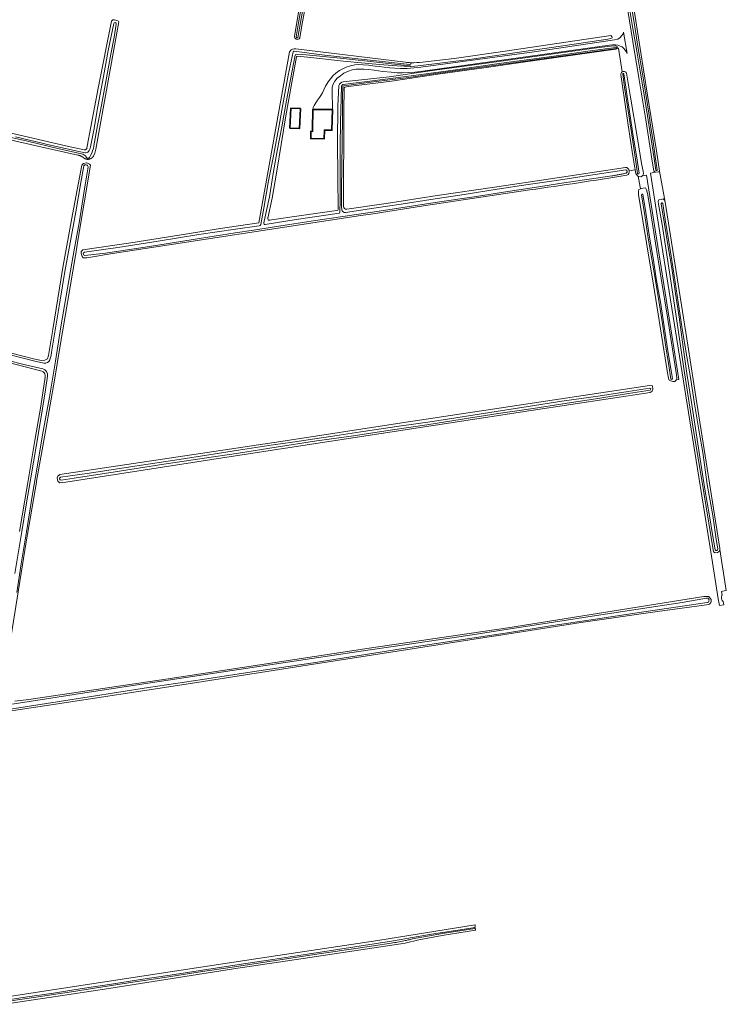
# Model space of a CAD drawing. Header units: metres. Extents: x 239845 to 242720, y 580286 to 584200.
# Tile 33 of 113: x 240930 to 241414, y 581614 to 582290. Entities that reach past the tile are written whole.
import ezdxf

# ---------------------------------------------------------------- set-up
doc = ezdxf.new("R2010")
doc.units = ezdxf.units.M
for name, color, linetype, lineweight in [('B-WE-GR-GRAS-GV', 60, 'Continuous', 13), ('B-WE-GR-GROENVOORZIENING-GV', 80, 'Continuous', 18), ('B-WE-OG-BEBOUWING-GV', 7, 'Continuous', 35), ('B-WE-OG-TERREIN_ERF-GV', 7, 'Continuous', 18), ('B-WE-OG-WATER_SLOOT-GV', 120, 'Continuous', 18), ('B-WE-VH-VERHARDING_OPEN-GV', 252, 'Continuous', 18)]:
    doc.layers.add(name, color=color, linetype=linetype, lineweight=lineweight)

msp = doc.modelspace()

# ---------------------------------------------------------------- linework, layer by layer
at = {"layer": 'B-WE-GR-GRAS-GV', "flags": 128}
msp.add_lwpolyline([(241344.84, 582188.3, -0.352824), (241347.53, 582185.91), (241351.65, 582186.64), (241349.92, 582196.16), (241346.79, 582217.3), (241342.7, 582245.59), (241341.7, 582251.92, -0.252092), (241342.57, 582253.72), (241340.2, 582270.09), (241339.23, 582269.95, -0.247356), (241338.35, 582269.22), (241312.04, 582265.59), (241276.5, 582260.62), (241247.8, 582256.56), (241216.27, 582252.21), (241184.67, 582247.4), (241155.18, 582243.67), (241152.69, 582243.28, 0.27655), (241152.13, 582242.84), (241151.88, 582226.64), (241151.83, 582204.46), (241151.7, 582183.16), (241151.76, 582161.51, 0.210536), (241152.28, 582159.99, 0.200248), (241154.04, 582159.58), (241180.88, 582163.52), (241215.89, 582168.99), (241256.87, 582174.98), (241293.63, 582180.34)], format="xyb", close=True, dxfattribs=at)
at = {"layer": 'B-WE-GR-GROENVOORZIENING-GV', "flags": 128}
for points in [[(241142.26, 582400.39, 0.366273), (241139.67, 582399.11), (241132.07, 582357.36), (241122.31, 582303.76), (241120.28, 582291.78), (241118.45, 582281.01), (241118.04, 582278.02, 0.271308), (241119.14, 582276.28, 0.398486), (241121.82, 582277.06), (241123.14, 582285.52), (241126.3, 582302.77), (241129.86, 582320.67), (241133.48, 582340.67), (241137.31, 582361.38), (241141.28, 582383.21), (241143.92, 582397.83, 0.395901)], [(241120.43, 582277.42, -0.758827), (241119.23, 582277.68), (241120.81, 582287.4), (241123.88, 582304.29), (241127.38, 582322.4), (241128.22, 582327.8), (241130.95, 582343.55), (241134.62, 582362.53), (241138.26, 582382.66), (241141.16, 582398.38, -0.906273), (241142.7, 582398.04), (241140.45, 582385.32), (241136, 582361.71), (241131.51, 582337.64), (241127.82, 582317.85), (241124.02, 582297.8)], [(241365.51, 582184.89), (241367.71, 582185.2), (241368.18, 582185.67), (241366.14, 582199.54), (241360.08, 582237.78), (241355, 582269.85), (241350.28, 582300.33), (241345.48, 582331.82), (241341.42, 582355.87, 0.805743), (241336.99, 582355.28), (241340.7, 582334.32), (241345.44, 582303.05), (241350, 582274.56), (241354.08, 582249.74), (241358.94, 582220.96), (241363.07, 582194.2), (241364.25, 582185.69)], [(241151.98, 582244.22, 0.344221), (241151.21, 582243.48), (241150.96, 582237.21), (241150.92, 582223.64), (241150.67, 582204.59), (241150.6, 582189.82), (241150.28, 582172.3), (241150.4, 582160.44, 0.165945), (241151.23, 582157.95, 0.224276), (241153.14, 582157.38), (241172.53, 582160.24), (241191.27, 582163.06), (241211.55, 582166.2), (241234.43, 582169.75), (241257.1, 582173.31), (241278.2, 582176.47), (241299.01, 582179.59), (241319.6, 582182.76), (241340.82, 582185.86), (241344.94, 582186.53, -0.860635), (241345.46, 582184.35), (241344.85, 582184.21), (241344.24, 582184.07), (241343.63, 582183.93), (241343.01, 582183.8), (241342.4, 582183.67), (241341.78, 582183.54), (241341.17, 582183.42), (241340.55, 582183.3), (241339.94, 582183.18), (241339.32, 582183.06), (241338.7, 582182.95), (241338.08, 582182.84), (241337.47, 582182.73), (241336.85, 582182.62), (241336.23, 582182.52), (241335.61, 582182.42), (241321.64, 582180.41), (241302.73, 582177.59), (241283.88, 582174.74), (241264.3, 582171.74), (241241.21, 582168.15), (241217.52, 582164.56), (241195.28, 582161.23), (241176.11, 582158.35), (241152.73, 582154.83), (241132.44, 582151.83), (241111.82, 582148.67), (241089.98, 582145.3), (241077.37, 582143.34), (241048.56, 582138.86), (241018.75, 582134.1), (240988.58, 582129.54), (240974.38, 582127.85, -0.854936), (240974.21, 582130.23), (240997.14, 582133.41), (241024.58, 582137.66), (241052.65, 582142.14), (241077.61, 582145.83), (241093.84, 582148.24, 0.27509), (241095.01, 582149.06), (241097.03, 582160.42), (241100.3, 582179.1), (241103.84, 582197.33), (241107.3, 582215.88), (241110, 582231.39), (241113.85, 582251.52), (241117.21, 582267.55, -0.317217), (241117.93, 582267.93), (241136.83, 582265.45), (241163.79, 582262.4), (241197.19, 582258.72, 0.38757), (241197.9, 582260.06, -0.022461), (241194.17, 582260.38), (241119.02, 582269.64), (241117.92, 582269.55), (241116.7, 582269.44), (241115.73, 582268.77), (241114.7, 582267.52), (241093.69, 582150.19), (241065.76, 582146.07), (241044.78, 582142.7), (241005.94, 582136.61), (240972.98, 582131.78), (240971.89, 582130.54), (240971.8, 582129.72), (240971.82, 582129.5), (240972.5, 582127.24), (240973.3, 582126.28), (240975.84, 582126.28), (240993.46, 582129.14), (241163.64, 582155.18), (241172.08, 582156.43), (241206.48, 582161.83), (241215.58, 582163.2), (241224.68, 582164.57), (241233.78, 582165.95), (241242.88, 582167.32), (241251.98, 582168.71), (241261.08, 582170.09), (241270.18, 582171.47), (241279.28, 582172.86), (241283.45, 582173.45), (241287.61, 582174.05), (241291.78, 582174.65), (241295.95, 582175.25), (241300.12, 582175.86), (241304.29, 582176.47), (241308.45, 582177.09), (241312.62, 582177.71), (241316.78, 582178.34), (241320.94, 582178.97), (241325.11, 582179.6), (241329.27, 582180.24), (241333.43, 582180.88), (241337.59, 582181.53), (241341.75, 582182.18), (241345.91, 582182.83, 0.337226), (241347.53, 582185.91, 0.352824), (241344.84, 582188.3), (241293.63, 582180.34), (241256.87, 582174.98), (241215.89, 582168.99), (241180.88, 582163.52), (241154.04, 582159.58, -0.200248), (241152.28, 582159.99, -0.210536), (241151.76, 582161.51), (241151.7, 582183.16), (241151.83, 582204.46), (241151.88, 582226.64), (241152.13, 582242.84, -0.27655), (241152.69, 582243.28), (241155.18, 582243.67), (241184.67, 582247.4), (241216.27, 582252.21), (241247.8, 582256.56), (241276.5, 582260.62), (241312.04, 582265.59), (241338.35, 582269.22, 0.247356), (241339.23, 582269.95, 0.518674), (241338.16, 582271.65), (241337.89, 582271.63), (241334.64, 582271.45), (241325.15, 582270.27), (241298.77, 582266.54), (241256.39, 582260.69), (241214.27, 582254.95), (241211.08, 582254.56), (241182.99, 582250.46), (241151.41, 582246.94, 0.241135), (241148.5, 582244.47), (241147.78, 582230.31), (241147.59, 582205.84), (241147.86, 582181.85), (241147.96, 582159.28, -0.351803), (241147.3, 582158.74), (241143.63, 582158.27), (241121.26, 582155.12), (241102.43, 582152.3), (241101.18, 582152.13), (241100.06, 582152.17), (241099.84, 582153.41), (241102.7, 582167.26), (241105.93, 582185.61), (241108.98, 582203.91), (241112.09, 582223.68), (241116.38, 582246.49), (241119.54, 582264.07, -0.324765), (241120.24, 582264.52), (241129.41, 582263.66), (241151.75, 582261.15), (241176.44, 582258.9), (241188.22, 582257.89), (241193.29, 582257.61), (241197.29, 582257.56, 0.264705), (241197.12, 582258.01), (241178.49, 582259.96), (241149.35, 582263.1), (241126.06, 582265.35), (241119.32, 582265.81, 0.293191), (241118.46, 582265.23), (241116.21, 582253.36), (241112.59, 582234.08), (241109.45, 582216.17), (241106.29, 582199.53), (241103.5, 582184.15), (241100.88, 582168.19), (241097.42, 582151.47), (241097.14, 582150.17, 0.536024), (241098.07, 582149.07), (241119.32, 582152.45), (241141.22, 582155.63), (241148.72, 582156.84, 0.269364), (241149.24, 582157.27), (241149.36, 582166.1), (241149.43, 582184.89), (241149.47, 582202.67), (241149.73, 582219.62), (241150.08, 582235.5), (241150.41, 582244.07, -0.281685), (241151.29, 582245.01), (241171.67, 582247.66), (241199.9, 582251.26), (241228.54, 582255.27), (241258.28, 582259.4), (241294.24, 582264.39), (241319.03, 582267.97), (241338.28, 582270.57, -0.774511), (241338.45, 582269.84), (241213.34, 582252.36), (241196.49, 582249.87), (241170.43, 582246.61)], [(241345.72, 582252.89, 0.47376), (241342.57, 582253.72, 0.252092), (241341.7, 582251.92), (241342.7, 582245.59), (241346.79, 582217.3), (241349.92, 582196.16), (241351.65, 582186.64), (241352.13, 582184.01), (241353.09, 582182.53), (241353.51, 582182.29), (241354.18, 582181.91), (241355.36, 582181.83), (241356.62, 582182.45), (241357.22, 582183.76), (241357.07, 582185.75), (241355.94, 582191.03), (241353.12, 582208.16), (241348.36, 582236.47)], [(241343.71, 582252.46), (241345.35, 582241.96), (241345.62, 582239.96), (241347.72, 582226.61), (241350.28, 582209.79), (241352.48, 582196.22), (241354.24, 582184.23, -0.852575), (241353.22, 582184.18), (241351.29, 582196.83), (241348.95, 582212.1), (241346.81, 582227.16), (241344.31, 582242.98), (241343, 582252.4, -0.903826)], [(241355.99, 582169.56, -0.752327), (241356.81, 582169.67), (241358.62, 582159.01), (241361.43, 582140.47), (241364.05, 582124.65), (241366.06, 582112.07), (241368.96, 582095.87), (241371.47, 582079.13), (241373.96, 582062.53), (241376.45, 582047.53), (241377.13, 582043.41, -0.977599), (241376.08, 582043.3), (241374.33, 582053.74), (241372.44, 582066.6), (241370.24, 582081.07), (241367.96, 582095.4), (241365.61, 582109.41), (241362.89, 582125.36), (241360.56, 582139.8), (241358.24, 582155.3)], [(241402.39, 581949.23), (241399.33, 581967.74), (241396.09, 581988.17), (241393.38, 582006.29), (241390.13, 582027.06), (241387.06, 582046.97), (241384.55, 582064.99), (241381.69, 582085.54), (241379.21, 582101.8), (241376.62, 582119.06), (241374.28, 582133.86), (241371.59, 582149.27), (241369.39, 582163.25, -1.050739), (241370.42, 582163.48), (241372.46, 582150.87), (241375.29, 582133.3), (241378.18, 582114.12), (241381.07, 582095.78), (241383.63, 582079.14), (241386.5, 582061.06), (241389.5, 582044.31), (241392.18, 582026.21), (241395.33, 582006.98), (241397.87, 581992.69), (241400.93, 581970.91), (241404.73, 581949.62), (241407.41, 581931.83), (241408.14, 581926.61, -0.925633), (241406.46, 581926.12), (241404.62, 581936.56)], [(241361.61, 582036.91, -0.789766), (241361.81, 582035.59), (241347.01, 582033.31), (241322.97, 582029.43), (241301.99, 582026.06), (241281.64, 582023.02), (241257.75, 582019.49), (241232.98, 582015.73), (241208.7, 582011.81), (241183.71, 582008.15), (241158.6, 582004.28), (241131.92, 582000.52), (241105.47, 581996.5), (241079.72, 581992.32), (241054.84, 581988.59), (241028.62, 581984.71), (240998.08, 581979.96), (240967.19, 581975.23), (240958.25, 581973.86, -0.849999), (240957.79, 581975.95), (240977.69, 581978.64), (241008.63, 581983.33), (241039.13, 581987.87), (241079.82, 581994.43), (241103.54, 581997.98), (241116.75, 581999.81), (241142.68, 582003.7), (241163.61, 582006.9), (241189.8, 582010.85), (241212.77, 582014.03), (241256.25, 582020.96), (241278.32, 582024.32), (241301.31, 582027.9), (241326.14, 582031.44), (241346.72, 582034.62)]]:
    msp.add_lwpolyline(points, format="xyb", close=True, dxfattribs=at)
for points in [[(241349.23, 582297.16), (241351.32, 582284.58), (241353.34, 582271.22), (241355.68, 582257.98), (241357.66, 582245.61), (241359.22, 582235.56), (241360.88, 582225.34), (241362.4, 582215.73), (241363.67, 582207.57), (241365.59, 582194.16), (241366.68, 582186.48, -0.869731), (241365.79, 582186.4), (241364.49, 582194.33), (241362.04, 582210.37), (241359.9, 582223.59), (241357.67, 582237.73), (241355.42, 582251.63), (241354.78, 582255.72), (241352.62, 582267.98), (241349.91, 582283.48), (241347.91, 582295.96)], [(240906.2, 582210.95), (240940.27, 582203.27), (240969.73, 582196.68), (240969.87, 582196.65), (240970.01, 582196.63), (240970.14, 582196.6), (240970.28, 582196.57), (240970.42, 582196.53), (240970.55, 582196.49), (240970.69, 582196.46), (240970.82, 582196.42), (240971, 582196.36), (240971.18, 582196.29), (240971.36, 582196.22), (240971.54, 582196.15), (240971.71, 582196.07), (240971.88, 582195.99), (240972.05, 582195.91), (240972.22, 582195.82), (240972.39, 582195.72), (240972.56, 582195.62), (240972.72, 582195.52), (240972.88, 582195.42), (240973.04, 582195.31), (240973.19, 582195.19), (240973.34, 582195.08), (240973.49, 582194.96), (240973.57, 582194.89), (240973.65, 582194.82), (240973.73, 582194.76), (240973.81, 582194.7), (240973.9, 582194.64), (240973.99, 582194.58), (240974.08, 582194.52), (240974.17, 582194.46), (240974.26, 582194.41), (240974.35, 582194.36), (240974.44, 582194.31), (240974.54, 582194.26), (240974.64, 582194.21), (240974.73, 582194.17), (240974.83, 582194.13), (240974.93, 582194.09), (240975.03, 582194.05), (240975.13, 582194.01), (240975.23, 582193.98), (240975.33, 582193.95), (240975.44, 582193.92), (240975.54, 582193.9), (240975.64, 582193.87), (240975.75, 582193.85), (240975.85, 582193.83), (240975.96, 582193.81), (240976.06, 582193.8), (240976.17, 582193.79), (240976.27, 582193.78), (240976.37, 582193.77), (240976.48, 582193.76), (240976.58, 582193.76), (240976.71, 582193.77), (240976.85, 582193.78), (240976.98, 582193.8), (240977.11, 582193.82), (240977.25, 582193.85), (240977.38, 582193.88), (240977.51, 582193.91), (240977.65, 582193.95), (240977.78, 582193.99), (240977.91, 582194.04), (240978.04, 582194.09), (240978.17, 582194.14), (240978.3, 582194.2), (240978.42, 582194.26), (240978.55, 582194.32), (240978.67, 582194.39), (240978.79, 582194.46), (240978.9, 582194.54), (240979.02, 582194.61), (240979.13, 582194.7), (240979.24, 582194.78), (240979.35, 582194.87), (240979.46, 582194.96), (240979.56, 582195.05), (240979.66, 582195.15), (240979.75, 582195.25), (240979.85, 582195.35), (240979.94, 582195.45), (240980.02, 582195.55), (240980.11, 582195.66), (240980.18, 582195.77), (240980.26, 582195.88), (240981.24, 582198.12), (240982.02, 582200.84), (240997.79, 582288.11), (240997.42, 582288.48), (240996.29, 582288.97), (240995.52, 582289.18), (240994.83, 582289.36), (240993.71, 582289.46), (240992.77, 582288.6), (240983.53, 582242.48), (240976.1, 582202.76), (240975.75, 582201.14, -0.309071), (240973.88, 582200.23), (240962.39, 582202.86), (240919.13, 582212.78)], [(240906.2, 582210.95), (240940.27, 582203.27), (240969.73, 582196.68), (240969.87, 582196.65), (240970.01, 582196.63), (240970.14, 582196.6), (240970.28, 582196.57), (240970.42, 582196.53), (240970.55, 582196.49), (240970.69, 582196.46), (240970.82, 582196.42), (240971, 582196.36), (240971.18, 582196.29), (240971.36, 582196.22), (240971.54, 582196.15), (240971.71, 582196.07), (240971.88, 582195.99), (240972.05, 582195.91), (240972.22, 582195.82), (240972.39, 582195.72), (240972.56, 582195.62), (240972.72, 582195.52), (240972.88, 582195.42), (240973.04, 582195.31), (240973.19, 582195.19), (240973.34, 582195.08), (240973.49, 582194.96), (240973.57, 582194.89), (240973.65, 582194.82), (240973.73, 582194.76), (240973.81, 582194.7), (240973.9, 582194.64), (240973.99, 582194.58), (240974.08, 582194.52), (240974.17, 582194.46), (240974.26, 582194.41), (240974.35, 582194.36), (240974.44, 582194.31), (240974.54, 582194.26), (240974.64, 582194.21), (240974.73, 582194.17), (240974.83, 582194.13), (240974.93, 582194.09), (240975.03, 582194.05), (240975.13, 582194.01), (240975.23, 582193.98), (240975.33, 582193.95), (240975.44, 582193.92), (240975.54, 582193.9), (240975.64, 582193.87), (240975.75, 582193.85), (240975.85, 582193.83), (240975.96, 582193.81), (240976.06, 582193.8), (240976.17, 582193.79), (240976.27, 582193.78), (240976.37, 582193.77), (240976.48, 582193.76), (240976.58, 582193.76), (240976.71, 582193.77), (240976.85, 582193.78), (240976.98, 582193.8), (240977.11, 582193.82), (240977.25, 582193.85), (240977.38, 582193.88), (240977.51, 582193.91), (240977.65, 582193.95), (240977.78, 582193.99), (240977.91, 582194.04), (240978.04, 582194.09), (240978.17, 582194.14), (240978.3, 582194.2), (240978.42, 582194.26), (240978.55, 582194.32), (240978.67, 582194.39), (240978.79, 582194.46), (240978.9, 582194.54), (240979.02, 582194.61), (240979.13, 582194.7), (240979.24, 582194.78), (240979.35, 582194.87), (240979.46, 582194.96), (240979.56, 582195.05), (240979.66, 582195.15), (240979.75, 582195.25), (240979.85, 582195.35), (240979.94, 582195.45), (240980.02, 582195.55), (240980.11, 582195.66), (240980.18, 582195.77), (240980.26, 582195.88), (240981.24, 582198.12), (240982.02, 582200.84), (240997.79, 582288.11), (240997.42, 582288.48), (240996.29, 582288.97), (240995.52, 582289.18), (240994.83, 582289.36), (240993.71, 582289.46), (240992.77, 582288.6), (240983.53, 582242.48), (240976.1, 582202.76), (240975.75, 582201.14, -0.309071), (240973.88, 582200.23), (240962.39, 582202.86), (240919.13, 582212.78)], [(240927.01, 582209.29), (240950.91, 582203.62), (240970.34, 582199.2), (240974.83, 582198.19, 0.259754), (240976.86, 582199.11, 0.10327), (240978.3, 582202.45), (240980.48, 582213.84), (240983.24, 582229.93), (240987.24, 582250.6), (240990.37, 582268.4), (240994.22, 582286.97, -0.880895), (240996, 582286.59), (240994.51, 582277.53), (240992.3, 582265.9), (240989.02, 582248.33), (240985.24, 582227.3), (240983.12, 582217.06), (240980.67, 582202.95, -0.075635), (240978.4, 582196.51), (240977.62, 582195.08, -0.530686), (240975.53, 582195.09), (240975.21, 582195.69, 0.135607), (240973.14, 582197.26), (240956.02, 582201.25), (240935.09, 582206.22), (240913.44, 582211)], [(240927.01, 582209.29), (240950.91, 582203.62), (240970.34, 582199.2), (240974.83, 582198.19, 0.259754), (240976.86, 582199.11, 0.10327), (240978.3, 582202.45), (240980.48, 582213.84), (240983.24, 582229.93), (240987.24, 582250.6), (240990.37, 582268.4), (240994.22, 582286.97, -0.880895), (240996, 582286.59), (240994.51, 582277.53), (240992.3, 582265.9), (240989.02, 582248.33), (240985.24, 582227.3), (240983.12, 582217.06), (240980.67, 582202.95, -0.075635), (240978.4, 582196.51), (240977.62, 582195.08, -0.530686), (240975.53, 582195.09), (240975.21, 582195.69, 0.135607), (240973.14, 582197.26), (240956.02, 582201.25), (240935.09, 582206.22), (240913.44, 582211)], [(240914.21, 582062.05), (240939.27, 582055.54), (240946.37, 582053.99, 0.314614), (240950.51, 582056.2, 0.031856), (240951.83, 582062.92), (240954.46, 582079.34), (240957.55, 582097.17), (240960.68, 582116.8), (240964.33, 582136.61), (240968.16, 582157.9), (240971.73, 582177.81), (240973.72, 582189.23, -0.81392), (240976.61, 582188.56), (240974.66, 582176.27), (240970.44, 582150.23), (240966.4, 582127.77), (240961.56, 582100.3), (240958.04, 582079), (240954.35, 582055.39), (240950.28, 582030.68), (240945.52, 582004.98), (240941.98, 581984.13), (240938.58, 581964.18), (240934.43, 581938.46), (240930.86, 581916.48), (240927.74, 581896.76)], [(240914.21, 582062.05), (240939.27, 582055.54), (240946.37, 582053.99, 0.314614), (240950.51, 582056.2, 0.031856), (240951.83, 582062.92), (240954.46, 582079.34), (240957.55, 582097.17), (240960.68, 582116.8), (240964.33, 582136.61), (240968.16, 582157.9), (240971.73, 582177.81), (240973.72, 582189.23, -0.81392), (240976.61, 582188.56), (240974.66, 582176.27), (240970.44, 582150.23), (240966.4, 582127.77), (240961.56, 582100.3), (240958.04, 582079), (240954.35, 582055.39), (240950.28, 582030.68), (240945.52, 582004.98), (240941.98, 581984.13), (240938.58, 581964.18), (240934.43, 581938.46), (240930.86, 581916.48), (240927.74, 581896.76)], [(240926.49, 581909.78), (240930.2, 581931.73), (240931.24, 581938.57), (240934.27, 581956.99), (240937.37, 581975.31), (240941.04, 581996.88), (240944.57, 582017.32), (240947.5, 582035.78), (240948.86, 582045.21, 0.351636), (240945.7, 582050.22), (240932.69, 582053.2), (240910.97, 582058.59)], [(240926.49, 581909.78), (240930.2, 581931.73), (240931.24, 581938.57), (240934.27, 581956.99), (240937.37, 581975.31), (240941.04, 581996.88), (240944.57, 582017.32), (240947.5, 582035.78), (240948.86, 582045.21, 0.351636), (240945.7, 582050.22), (240932.69, 582053.2), (240910.97, 582058.59)], [(240922.13, 582054.46), (240944.97, 582048.65, -0.243724), (240947.23, 582045.72, -0.07459), (240947.27, 582044.53), (240944.18, 582024.63), (240940.2, 582001.05), (240935.24, 581970.75), (240929.69, 581938.53)], [(240922.13, 582054.46), (240944.97, 582048.65, -0.243724), (240947.23, 582045.72, -0.07459), (240947.27, 582044.53), (240944.18, 582024.63), (240940.2, 582001.05), (240935.24, 581970.75), (240929.69, 581938.53)], [(240924.43, 581820.13), (240943.77, 581823.1), (240974.39, 581827.88), (241004.3, 581832.48), (241031.64, 581836.58), (241063.39, 581841.36), (241096.63, 581846.46), (241130.02, 581851.41), (241160.52, 581856.17), (241195.01, 581861.13), (241236.81, 581867.3), (241267.58, 581872.16), (241295.66, 581876.41), (241324.97, 581880.9), (241353.55, 581885.44), (241383.69, 581890.03), (241400.34, 581892.93, -1.013122), (241400.98, 581889.89), (241382.44, 581887.16), (241355.93, 581883.27), (241324.47, 581878.55), (241293.63, 581873.86), (241264.03, 581869.13), (241232.06, 581864.25), (241192.54, 581858.33), (241161, 581853.29), (241130.86, 581848.53), (241092.13, 581842.74), (241054.96, 581837.17), (241018.09, 581831.56), (240977.36, 581825.18), (240918.83, 581816.01, 0.266813)], [(240924.43, 581820.13), (240943.77, 581823.1), (240974.39, 581827.88), (241004.3, 581832.48), (241031.64, 581836.58), (241063.39, 581841.36), (241096.63, 581846.46), (241130.02, 581851.41), (241160.52, 581856.17), (241195.01, 581861.13), (241236.81, 581867.3), (241267.58, 581872.16), (241295.66, 581876.41), (241324.97, 581880.9), (241353.55, 581885.44), (241383.69, 581890.03), (241400.34, 581892.93, -1.013122), (241400.98, 581889.89), (241382.44, 581887.16), (241355.93, 581883.27), (241324.47, 581878.55), (241293.63, 581873.86), (241264.03, 581869.13), (241232.06, 581864.25), (241192.54, 581858.33), (241161, 581853.29), (241130.86, 581848.53), (241092.13, 581842.74), (241054.96, 581837.17), (241018.09, 581831.56), (240977.36, 581825.18), (240918.83, 581816.01, 0.266813)], [(240915.66, 581616.64), (240933.43, 581619.21), (240952.85, 581622.14), (240972.65, 581625.26), (240992.74, 581628.3), (241012.6, 581631.34), (241032.93, 581634.49), (241054.99, 581637.83), (241080.3, 581641.66), (241103.2, 581645.1), (241127.02, 581648.77), (241149.26, 581652.2), (241159.47, 581653.79), (241185.92, 581657.83), (241211.89, 581662.39), (241234.67, 581665.99), (241241.7, 581667.03, 0.234784), (241241.85, 581668.8), (241175.32, 581658.22), (241102.08, 581647.1), (241032.97, 581636.63), (240959.73, 581625.41), (240894.01, 581615.46)], [(240919.45, 581614.4), (240954.54, 581619.81), (240990.79, 581625.26), (241034.32, 581632.12), (241076.34, 581638.63), (241124.1, 581645.82), (241193.96, 581656.29), (241203.27, 581658.51), (241219.36, 581661.68), (241242.13, 581665.19, 0.236761), (241241.76, 581666.48), (241219.5, 581662.99), (241199.06, 581659.19), (241198.33, 581659.02), (241197.58, 581658.85), (241196.85, 581658.69), (241196.1, 581658.53), (241195.36, 581658.37), (241194.62, 581658.22), (241193.87, 581658.08), (241193.13, 581657.94), (241192.05, 581657.72), (241190.97, 581657.51), (241189.88, 581657.3), (241188.8, 581657.09), (241187.72, 581656.89), (241186.63, 581656.7), (241185.54, 581656.51), (241184.46, 581656.33), (241160.04, 581652.75), (241136.36, 581649.13), (241105.07, 581644.36), (241076.89, 581640.06), (241052.02, 581636.42), (241029.01, 581632.85), (241007.25, 581629.49), (240985.46, 581626.18), (240965.33, 581623.06), (240942.55, 581619.61), (240922.15, 581616.66)]]:
    msp.add_lwpolyline(points, format="xyb", dxfattribs=at)
for points in [[(240919.31, 581838.41), (240934.26, 581931.58), (240941.22, 581972.33), (240941.36, 581973.1), (240947.61, 582008.47), (240953.65, 582042.3), (240957.21, 582064.7), (240967.95, 582127.84), (240968.16, 582129.08), (240969.7, 582138.17), (240978.26, 582189.68), (240977.51, 582190.55), (240975.79, 582191.33), (240975.5, 582191.47), (240973.52, 582190.99), (240972.38, 582189.71), (240966.02, 582155.87), (240959.46, 582119.52), (240952.59, 582077.18), (240949.56, 582059.29), (240948.87, 582057.09), (240946.92, 582056.11), (240944.68, 582055.77), (240939.36, 582056.89), (240918.09, 582062.41)], [(240919.31, 581838.41), (240934.26, 581931.58), (240941.22, 581972.33), (240941.36, 581973.1), (240947.61, 582008.47), (240953.65, 582042.3), (240957.21, 582064.7), (240967.95, 582127.84), (240968.16, 582129.08), (240969.7, 582138.17), (240978.26, 582189.68), (240977.51, 582190.55), (240975.79, 582191.33), (240975.5, 582191.47), (240973.52, 582190.99), (240972.38, 582189.71), (240966.02, 582155.87), (240959.46, 582119.52), (240952.59, 582077.18), (240949.56, 582059.29), (240948.87, 582057.09), (240946.92, 582056.11), (240944.68, 582055.77), (240939.36, 582056.89), (240918.09, 582062.41)], [(240920.95, 581815.09), (240951.42, 581819.81), (241043.89, 581834.01), (241126.88, 581847.03), (241198.72, 581858.19), (241255.95, 581867.01), (241256.25, 581867.05), (241279.61, 581870.63), (241314.33, 581876.19), (241366.92, 581883.71), (241400.49, 581888.26), (241402.11, 581888.48), (241402.44, 581888.7), (241402.74, 581888.96), (241403, 581889.26), (241403.22, 581889.58), (241403.4, 581889.93), (241403.53, 581890.31), (241403.61, 581890.69), (241403.64, 581891.08), (241403.62, 581891.48), (241403.56, 581891.8), (241403.55, 581891.86), (241403.43, 581892.24), (241403.26, 581892.6), (241403.05, 581892.93), (241402.8, 581893.23), (241402.51, 581893.5), (241402.19, 581893.73), (241401.84, 581893.91), (241401.48, 581894.05), (241399.59, 581894), (241398.6, 581893.98), (241264.32, 581872.63), (241169.2, 581858.53), (241029.93, 581837.43), (240969.87, 581828.49), (240936.07, 581823.33), (240926.57, 581822.35)], [(240920.95, 581815.09), (240951.42, 581819.81), (241043.89, 581834.01), (241126.88, 581847.03), (241198.72, 581858.19), (241255.95, 581867.01), (241256.25, 581867.05), (241279.61, 581870.63), (241314.33, 581876.19), (241366.92, 581883.71), (241400.49, 581888.26), (241402.11, 581888.48), (241402.44, 581888.7), (241402.74, 581888.96), (241403, 581889.26), (241403.22, 581889.58), (241403.4, 581889.93), (241403.53, 581890.31), (241403.61, 581890.69), (241403.64, 581891.08), (241403.62, 581891.48), (241403.56, 581891.8), (241403.55, 581891.86), (241403.43, 581892.24), (241403.26, 581892.6), (241403.05, 581892.93), (241402.8, 581893.23), (241402.51, 581893.5), (241402.19, 581893.73), (241401.84, 581893.91), (241401.48, 581894.05), (241399.59, 581894), (241398.6, 581893.98), (241264.32, 581872.63), (241169.2, 581858.53), (241029.93, 581837.43), (240969.87, 581828.49), (240936.07, 581823.33), (240926.57, 581822.35)]]:
    msp.add_lwpolyline(points, dxfattribs=at)
for points in [[(241409.61, 581926.24), (241409.25, 581925.15), (241408.08, 581924.16), (241407.86, 581924.14), (241406.46, 581923.96), (241405.21, 581924.67), (241396.95, 581975.09), (241395.69, 581983.17), (241390.72, 582013.59), (241385.01, 582050.32), (241379.89, 582084.57), (241375.14, 582116.48), (241369.98, 582149.13), (241367.61, 582163.07), (241367.39, 582164.91), (241367.83, 582165.91), (241369.27, 582166.32), (241370.84, 582166.67), (241371.59, 582165.86), (241372.14, 582164.39), (241368.18, 582185.67), (241367.71, 582185.2), (241365.51, 582184.89), (241362.09, 582184.36), (241369.69, 582136.01), (241395.1, 581975.87), (241395.1, 581975.87), (241403.34, 581924.6), (241408.49, 581892.53), (241409.25, 581887.75), (241412.23, 581888.28), (241411.86, 581890.63), (241411.76, 581890.71), (241411.47, 581891), (241411.22, 581891.32), (241411.02, 581891.67), (241410.86, 581892.04), (241410.74, 581892.42), (241410.67, 581892.82), (241410.67, 581892.85), (241410.65, 581893.22), (241410.67, 581893.63), (241410.75, 581894.03), (241410.88, 581894.41), (241411.05, 581894.78), (241411.17, 581894.99), (241410.77, 581897.56), (241412.52, 581897.92), (241414.01, 581898.23), (241409.61, 581926.24), (241409.61, 581926.24)], [(241353.51, 582182.29), (241355.07, 582174.63), (241355.23, 582173.6), (241355.74, 582173.76), (241357.15, 582173.98), (241358.61, 582174.17), (241359.3, 582172.91), (241360.12, 582170.27), (241361.77, 582159.71), (241365.6, 582136.22), (241369.34, 582111.98), (241373.65, 582085.46), (241379.83, 582045.93), (241380.22, 582043.53), (241379.95, 582042.51), (241381.57, 582042.77), (241368.77, 582123.89), (241359.33, 582182.89), (241356.62, 582182.45), (241355.36, 582181.83), (241354.18, 582181.91), (241353.51, 582182.29), (241353.51, 582182.29)], [(241355.23, 582173.6), (241353.99, 582173.19), (241353.81, 582172.28), (241353.82, 582169.62), (241364.78, 582103.42), (241373.67, 582047.39), (241374.3, 582043.73), (241374.78, 582042.31), (241376.11, 582041.97), (241377.27, 582041.37), (241378.65, 582041.55), (241379.95, 582042.51), (241380.22, 582043.53), (241379.83, 582045.93), (241373.65, 582085.46), (241369.34, 582111.98), (241365.6, 582136.22), (241361.77, 582159.71), (241360.12, 582170.27), (241359.3, 582172.91), (241358.61, 582174.17), (241357.15, 582173.98), (241355.74, 582173.76), (241355.23, 582173.6), (241355.23, 582173.6)], [(241409.48, 581927.04), (241393.79, 582026.71), (241387.57, 582066.31), (241372.14, 582164.39), (241371.59, 582165.86), (241370.84, 582166.67), (241369.27, 582166.32), (241367.83, 582165.91), (241367.39, 582164.91), (241367.61, 582163.07), (241369.98, 582149.13), (241375.14, 582116.48), (241379.89, 582084.57), (241385.01, 582050.32), (241390.72, 582013.59), (241395.69, 581983.17), (241396.95, 581975.09), (241405.21, 581924.67), (241406.46, 581923.96), (241407.86, 581924.14), (241408.08, 581924.16), (241409.25, 581925.15), (241409.61, 581926.24), (241409.61, 581926.24), (241409.48, 581927.04), (241409.48, 581927.04)], [(240955.4, 581975.29), (240955.83, 581973.08), (240957.28, 581971.89), (240961.38, 581972.42), (241074.62, 581990.02), (241280.34, 582021.63), (241361.83, 582033.94), (241363.15, 582034.86), (241363.58, 582036.1), (241363.35, 582038.49), (241361.44, 582038.81), (241191.74, 582013.09), (241108.71, 582000.4), (240957.26, 581977.69), (240955.9, 581976.55), (240955.4, 581975.29), (240955.4, 581975.29)]]:
    msp.add_lwpolyline(points, close=True, dxfattribs=at)
at = {"layer": 'B-WE-OG-BEBOUWING-GV', "flags": 128}
for points in [[(241115.01, 582215.27), (241121.64, 582214.99), (241122.21, 582228.56), (241115.58, 582228.83), (241115.01, 582215.27), (241115.01, 582215.27)], [(241130.75, 582228.01), (241130.51, 582214.47), (241130.51, 582212.97), (241129.41, 582213.08), (241129.3, 582208), (241138.36, 582207.77), (241138.58, 582213.85), (241143.76, 582213.73), (241144.1, 582227.87), (241130.75, 582228.01), (241130.75, 582228.01)]]:
    msp.add_lwpolyline(points, close=True, dxfattribs=at)
at = {"layer": 'B-WE-OG-TERREIN_ERF-GV', "flags": 128}
msp.add_lwpolyline([(241115.01, 582215.27), (241115.58, 582228.83), (241122.21, 582228.56), (241121.64, 582214.99), (241115.01, 582215.27), (241115.01, 582215.27)], close=True, dxfattribs=at)
at = {"layer": 'B-WE-OG-WATER_SLOOT-GV', "flags": 128}
for points in [[(241142.7, 582398.04, 0.906273), (241141.16, 582398.38), (241138.26, 582382.66), (241134.62, 582362.53), (241130.95, 582343.55), (241128.22, 582327.8), (241127.38, 582322.4), (241123.88, 582304.29), (241120.81, 582287.4), (241119.23, 582277.68, 0.758827), (241120.43, 582277.42), (241124.02, 582297.8), (241127.82, 582317.85), (241131.51, 582337.64), (241136, 582361.71), (241140.45, 582385.32)], [(241117.93, 582267.93, 0.317217), (241117.21, 582267.55), (241113.85, 582251.52), (241110, 582231.39), (241107.3, 582215.88), (241103.84, 582197.33), (241100.3, 582179.1), (241097.03, 582160.42), (241095.01, 582149.06, -0.27509), (241093.84, 582148.24), (241077.61, 582145.83), (241052.65, 582142.14), (241024.58, 582137.66), (240997.14, 582133.41), (240974.21, 582130.23, 0.854936), (240974.38, 582127.85), (240988.58, 582129.54), (241018.75, 582134.1), (241048.56, 582138.86), (241077.37, 582143.34), (241089.98, 582145.3), (241111.82, 582148.67), (241132.44, 582151.83), (241152.73, 582154.83), (241176.11, 582158.35), (241195.28, 582161.23), (241217.52, 582164.56), (241241.21, 582168.15), (241264.3, 582171.74), (241283.88, 582174.74), (241302.73, 582177.59), (241321.64, 582180.41), (241335.61, 582182.42), (241336.23, 582182.52), (241336.85, 582182.62), (241337.47, 582182.73), (241338.08, 582182.84), (241338.7, 582182.95), (241339.32, 582183.06), (241339.94, 582183.18), (241340.55, 582183.3), (241341.17, 582183.42), (241341.78, 582183.54), (241342.4, 582183.67), (241343.01, 582183.8), (241343.63, 582183.93), (241344.24, 582184.07), (241344.85, 582184.21), (241345.46, 582184.35, 0.860635), (241344.94, 582186.53), (241340.82, 582185.86), (241319.6, 582182.76), (241299.01, 582179.59), (241278.2, 582176.47), (241257.1, 582173.31), (241234.43, 582169.75), (241211.55, 582166.2), (241191.27, 582163.06), (241172.53, 582160.24), (241153.14, 582157.38, -0.224276), (241151.23, 582157.95, -0.165945), (241150.4, 582160.44), (241150.28, 582172.3), (241150.6, 582189.82), (241150.67, 582204.59), (241150.92, 582223.64), (241150.96, 582237.21), (241151.21, 582243.48, -0.344221), (241151.98, 582244.22), (241170.43, 582246.61), (241196.49, 582249.87), (241213.34, 582252.36), (241338.45, 582269.84, 0.774511), (241338.28, 582270.57), (241319.03, 582267.97), (241294.24, 582264.39), (241258.28, 582259.4), (241228.54, 582255.27), (241199.9, 582251.26), (241171.67, 582247.66), (241151.29, 582245.01, 0.281685), (241150.41, 582244.07), (241150.08, 582235.5), (241149.73, 582219.62), (241149.47, 582202.67), (241149.43, 582184.89), (241149.36, 582166.1), (241149.24, 582157.27, -0.269364), (241148.72, 582156.84), (241141.22, 582155.63), (241119.32, 582152.45), (241098.07, 582149.07, -0.536024), (241097.14, 582150.17), (241097.42, 582151.47), (241100.88, 582168.19), (241103.5, 582184.15), (241106.29, 582199.53), (241109.45, 582216.17), (241112.59, 582234.08), (241116.21, 582253.36), (241118.46, 582265.23, -0.293191), (241119.32, 582265.81), (241126.06, 582265.35), (241149.35, 582263.1), (241178.49, 582259.96), (241197.12, 582258.01, -0.264705), (241197.29, 582257.56), (241197.8, 582257.55), (241202.8, 582257.94), (241238, 582262.36), (241276.94, 582268), (241303.5, 582271.84), (241332.79, 582276.22), (241334.95, 582276.57), (241335.83, 582277.19), (241335.54, 582277.99), (241334.92, 582278.73), (241262.52, 582267.98), (241227.45, 582263.03), (241205.82, 582260.48, -0.047469), (241197.9, 582260.06, -0.38757), (241197.19, 582258.72), (241163.79, 582262.4), (241136.83, 582265.45)], [(241343.71, 582252.46, 0.903826), (241343, 582252.4), (241344.31, 582242.98), (241346.81, 582227.16), (241348.95, 582212.1), (241351.29, 582196.83), (241353.22, 582184.18, 0.852575), (241354.24, 582184.23), (241352.48, 582196.22), (241350.28, 582209.79), (241347.72, 582226.61), (241345.62, 582239.96), (241345.35, 582241.96)], [(241376.08, 582043.3, 0.977599), (241377.13, 582043.41), (241376.45, 582047.53), (241373.96, 582062.53), (241371.47, 582079.13), (241368.96, 582095.87), (241366.06, 582112.07), (241364.05, 582124.65), (241361.43, 582140.47), (241358.62, 582159.01), (241356.81, 582169.67, 0.752327), (241355.99, 582169.56), (241358.24, 582155.3), (241360.56, 582139.8), (241362.89, 582125.36), (241365.61, 582109.41), (241367.96, 582095.4), (241370.24, 582081.07), (241372.44, 582066.6), (241374.33, 582053.74)], [(241369.39, 582163.25), (241371.59, 582149.27), (241374.28, 582133.86), (241376.62, 582119.06), (241379.21, 582101.8), (241381.69, 582085.54), (241384.55, 582064.99), (241387.06, 582046.97), (241390.13, 582027.06), (241393.38, 582006.29), (241396.09, 581988.17), (241399.33, 581967.74), (241402.39, 581949.23), (241404.62, 581936.56), (241406.46, 581926.12, 0.925633), (241408.14, 581926.61), (241407.41, 581931.83), (241404.73, 581949.62), (241400.93, 581970.91), (241397.87, 581992.69), (241395.33, 582006.98), (241392.18, 582026.21), (241389.5, 582044.31), (241386.5, 582061.06), (241383.63, 582079.14), (241381.07, 582095.78), (241378.18, 582114.12), (241375.29, 582133.3), (241372.46, 582150.87), (241370.42, 582163.48, 1.050739)], [(240958.25, 581973.86), (240967.19, 581975.23), (240998.08, 581979.96), (241028.62, 581984.71), (241054.84, 581988.59), (241079.72, 581992.32), (241105.47, 581996.5), (241131.92, 582000.52), (241158.6, 582004.28), (241183.71, 582008.15), (241208.7, 582011.81), (241232.98, 582015.73), (241257.75, 582019.49), (241281.64, 582023.02), (241301.99, 582026.06), (241322.97, 582029.43), (241347.01, 582033.31), (241361.81, 582035.59, 0.789766), (241361.61, 582036.91), (241346.72, 582034.62), (241326.14, 582031.44), (241301.31, 582027.9), (241278.32, 582024.32), (241256.25, 582020.96), (241212.77, 582014.03), (241189.8, 582010.85), (241163.61, 582006.9), (241142.68, 582003.7), (241116.75, 581999.81), (241103.54, 581997.98), (241079.82, 581994.43), (241039.13, 581987.87), (241008.63, 581983.33), (240977.69, 581978.64), (240957.79, 581975.95, 0.849999)]]:
    msp.add_lwpolyline(points, format="xyb", close=True, dxfattribs=at)
for points in [[(241347.91, 582295.96), (241349.91, 582283.48), (241352.62, 582267.98), (241354.78, 582255.72), (241355.42, 582251.63), (241357.67, 582237.73), (241359.9, 582223.59), (241362.04, 582210.37), (241364.49, 582194.33), (241365.79, 582186.4, 0.869731), (241366.68, 582186.48), (241365.59, 582194.16), (241363.67, 582207.57), (241362.4, 582215.73), (241360.88, 582225.34), (241359.22, 582235.56), (241357.66, 582245.61), (241355.68, 582257.98), (241353.34, 582271.22), (241351.32, 582284.58), (241349.23, 582297.16)], [(240913.44, 582211), (240935.09, 582206.22), (240956.02, 582201.25), (240973.14, 582197.26, -0.135607), (240975.21, 582195.69), (240975.53, 582195.09, 0.530686), (240977.62, 582195.08), (240978.4, 582196.51, 0.075635), (240980.67, 582202.95), (240983.12, 582217.06), (240985.24, 582227.3), (240989.02, 582248.33), (240992.3, 582265.9), (240994.51, 582277.53), (240996, 582286.59, 0.880895), (240994.22, 582286.97), (240990.37, 582268.4), (240987.24, 582250.6), (240983.24, 582229.93), (240980.48, 582213.84), (240978.3, 582202.45, -0.10327), (240976.86, 582199.11, -0.259754), (240974.83, 582198.19), (240970.34, 582199.2), (240950.91, 582203.62), (240927.01, 582209.29)], [(240913.44, 582211), (240935.09, 582206.22), (240956.02, 582201.25), (240973.14, 582197.26, -0.135607), (240975.21, 582195.69), (240975.53, 582195.09, 0.530686), (240977.62, 582195.08), (240978.4, 582196.51, 0.075635), (240980.67, 582202.95), (240983.12, 582217.06), (240985.24, 582227.3), (240989.02, 582248.33), (240992.3, 582265.9), (240994.51, 582277.53), (240996, 582286.59, 0.880895), (240994.22, 582286.97), (240990.37, 582268.4), (240987.24, 582250.6), (240983.24, 582229.93), (240980.48, 582213.84), (240978.3, 582202.45, -0.10327), (240976.86, 582199.11, -0.259754), (240974.83, 582198.19), (240970.34, 582199.2), (240950.91, 582203.62), (240927.01, 582209.29)], [(240927.74, 581896.76), (240930.86, 581916.48), (240934.43, 581938.46), (240938.58, 581964.18), (240941.98, 581984.13), (240945.52, 582004.98), (240950.28, 582030.68), (240954.35, 582055.39), (240958.04, 582079), (240961.56, 582100.3), (240966.4, 582127.77), (240970.44, 582150.23), (240974.66, 582176.27), (240976.61, 582188.56, 0.81392), (240973.72, 582189.23), (240971.73, 582177.81), (240968.16, 582157.9), (240964.33, 582136.61), (240960.68, 582116.8), (240957.55, 582097.17), (240954.46, 582079.34), (240951.83, 582062.92, -0.031856), (240950.51, 582056.2, -0.314614), (240946.37, 582053.99), (240939.27, 582055.54), (240914.21, 582062.05)], [(240927.74, 581896.76), (240930.86, 581916.48), (240934.43, 581938.46), (240938.58, 581964.18), (240941.98, 581984.13), (240945.52, 582004.98), (240950.28, 582030.68), (240954.35, 582055.39), (240958.04, 582079), (240961.56, 582100.3), (240966.4, 582127.77), (240970.44, 582150.23), (240974.66, 582176.27), (240976.61, 582188.56, 0.81392), (240973.72, 582189.23), (240971.73, 582177.81), (240968.16, 582157.9), (240964.33, 582136.61), (240960.68, 582116.8), (240957.55, 582097.17), (240954.46, 582079.34), (240951.83, 582062.92, -0.031856), (240950.51, 582056.2, -0.314614), (240946.37, 582053.99), (240939.27, 582055.54), (240914.21, 582062.05)], [(240910.97, 582058.59), (240932.69, 582053.2), (240945.7, 582050.22, -0.351636), (240948.86, 582045.21), (240947.5, 582035.78), (240944.57, 582017.32), (240941.04, 581996.88), (240937.37, 581975.31), (240934.27, 581956.99), (240931.24, 581938.57), (240930.2, 581931.73), (240926.49, 581909.78)], [(240910.97, 582058.59), (240932.69, 582053.2), (240945.7, 582050.22, -0.351636), (240948.86, 582045.21), (240947.5, 582035.78), (240944.57, 582017.32), (240941.04, 581996.88), (240937.37, 581975.31), (240934.27, 581956.99), (240931.24, 581938.57), (240930.2, 581931.73), (240926.49, 581909.78)], [(240918.83, 581816.01), (240977.36, 581825.18), (241018.09, 581831.56), (241054.96, 581837.17), (241092.13, 581842.74), (241130.86, 581848.53), (241161, 581853.29), (241192.54, 581858.33), (241232.06, 581864.25), (241264.03, 581869.13), (241293.63, 581873.86), (241324.47, 581878.55), (241355.93, 581883.27), (241382.44, 581887.16), (241400.98, 581889.89, 1.013122), (241400.34, 581892.93), (241383.69, 581890.03), (241353.55, 581885.44), (241324.97, 581880.9), (241295.66, 581876.41), (241267.58, 581872.16), (241236.81, 581867.3), (241195.01, 581861.13), (241160.52, 581856.17), (241130.02, 581851.41), (241096.63, 581846.46), (241063.39, 581841.36), (241031.64, 581836.58), (241004.3, 581832.48), (240974.39, 581827.88), (240943.77, 581823.1), (240924.43, 581820.13, -0.210041)], [(240918.83, 581816.01), (240977.36, 581825.18), (241018.09, 581831.56), (241054.96, 581837.17), (241092.13, 581842.74), (241130.86, 581848.53), (241161, 581853.29), (241192.54, 581858.33), (241232.06, 581864.25), (241264.03, 581869.13), (241293.63, 581873.86), (241324.47, 581878.55), (241355.93, 581883.27), (241382.44, 581887.16), (241400.98, 581889.89, 1.013122), (241400.34, 581892.93), (241383.69, 581890.03), (241353.55, 581885.44), (241324.97, 581880.9), (241295.66, 581876.41), (241267.58, 581872.16), (241236.81, 581867.3), (241195.01, 581861.13), (241160.52, 581856.17), (241130.02, 581851.41), (241096.63, 581846.46), (241063.39, 581841.36), (241031.64, 581836.58), (241004.3, 581832.48), (240974.39, 581827.88), (240943.77, 581823.1), (240924.43, 581820.13, -0.210041)], [(240922.15, 581616.66), (240942.55, 581619.61), (240965.33, 581623.06), (240985.46, 581626.18), (241007.25, 581629.49), (241029.01, 581632.85), (241052.02, 581636.42), (241076.89, 581640.06), (241105.07, 581644.36), (241136.36, 581649.13), (241160.04, 581652.75), (241184.46, 581656.33), (241185.54, 581656.51), (241186.63, 581656.7), (241187.72, 581656.89), (241188.8, 581657.09), (241189.88, 581657.3), (241190.97, 581657.51), (241192.05, 581657.72), (241193.13, 581657.94), (241193.87, 581658.08), (241194.62, 581658.22), (241195.36, 581658.37), (241196.1, 581658.53), (241196.85, 581658.69), (241197.58, 581658.85), (241198.33, 581659.02), (241199.06, 581659.19), (241219.5, 581662.99), (241241.76, 581666.48, 0.89684), (241241.7, 581667.03), (241234.67, 581665.99), (241211.89, 581662.39), (241185.92, 581657.83), (241159.47, 581653.79), (241149.26, 581652.2), (241127.02, 581648.77), (241103.2, 581645.1), (241080.3, 581641.66), (241054.99, 581637.83), (241032.93, 581634.49), (241012.6, 581631.34), (240992.74, 581628.3), (240972.65, 581625.26), (240952.85, 581622.14), (240933.43, 581619.21), (240915.66, 581616.64)]]:
    msp.add_lwpolyline(points, format="xyb", dxfattribs=at)
at = {"layer": 'B-WE-VH-VERHARDING_OPEN-GV', "flags": 128}
msp.add_lwpolyline([(241343.67, 582281.04), (241343.25, 582279.85), (241342.3, 582278.48), (241341.29, 582277.36), (241339.76, 582276.28), (241339.36, 582276.17), (241337.47, 582275.66), (241329.82, 582274.52), (241282.38, 582267.58), (241204.62, 582256.96), (241199.91, 582256.53), (241195.38, 582256.14), (241190.72, 582256.14), (241186.96, 582256.34), (241183.5, 582256.53), (241179.5, 582256.91), (241176.08, 582257.41), (241173.35, 582257.57), (241168.81, 582258.31), (241165.25, 582258.68), (241162.03, 582258.81), (241159.39, 582258.54), (241156.58, 582257.93), (241153.48, 582256.99), (241151.33, 582255.9), (241149, 582254.63), (241146.53, 582252.91), (241144.46, 582251.15), (241142.76, 582248.96), (241141.21, 582246.85), (241139.33, 582243.98), (241138.3, 582241.5), (241137.28, 582239.34), (241136.23, 582237.61), (241135.13, 582236.11), (241133.95, 582234.38), (241132.67, 582232.43), (241131.64, 582230.68), (241130.93, 582229.35), (241130.75, 582228.01), (241144.1, 582227.87), (241143.93, 582241.25), (241144.02, 582243.27), (241144.59, 582245.41), (241145.67, 582247.35), (241147.44, 582249.36), (241149.55, 582251.04), (241152.01, 582252.84), (241155.07, 582254.18), (241157.71, 582255.14), (241160.47, 582255.62), (241163.46, 582255.71), (241165.7, 582255.72), (241168.85, 582255.45), (241172.62, 582254.98), (241178.73, 582254.12), (241184.34, 582253.58), (241188.46, 582253.21), (241192.2, 582253.06), (241196.37, 582253.23), (241200.53, 582253.65), (241204.18, 582254.03), (241207.68, 582254.46), (241333.89, 582272.13), (241336.1, 582272.28), (241338.07, 582272.3), (241339.96, 582272.02), (241341.24, 582271.5), (241342.57, 582270.86), (241344.03, 582269.66), (241345.24, 582268.04), (241346.01, 582266.29), (241343.67, 582281.04), (241343.67, 582281.04)], close=True, dxfattribs=at)

doc.saveas('drawing.dxf')
